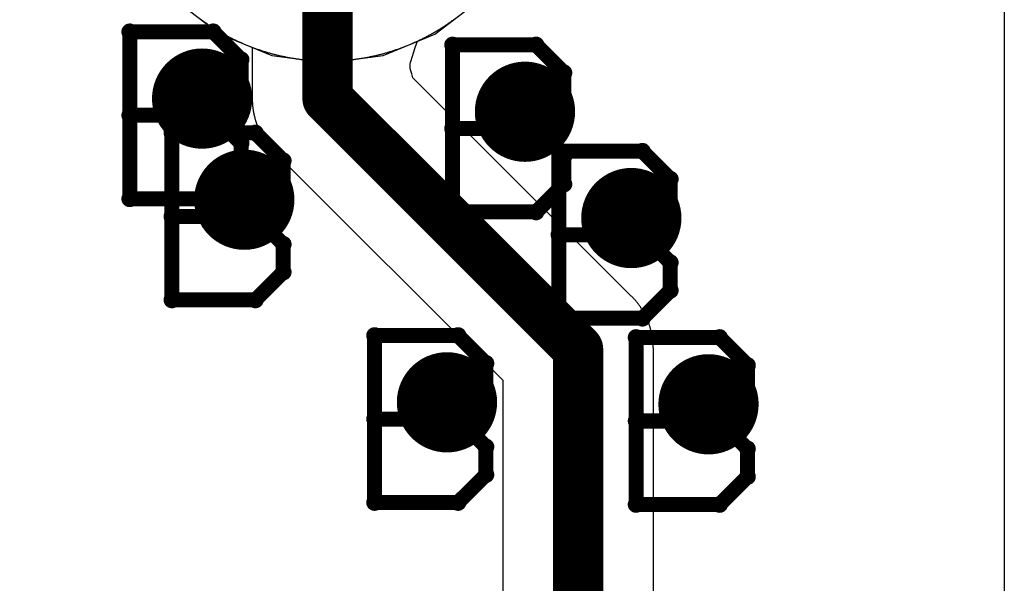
# Model space of a CAD drawing. Extents: x -1.5 to 9, y -3 to 5.
# Tile 152 of 256: x 0.789 to 0.985, y 2.753 to 2.866. Entities that reach past the tile are written whole.
import ezdxf

# ---------------------------------------------------------------- set-up
doc = ezdxf.new("R2010")
doc.units = 0
doc.layers.get('0').update_dxf_attribs({"linetype": 'CONTINUOUS'})
for name, color, linetype in [('qfn16-30-34-a_copper_signal_1', 1, 'CONTINUOUS'), ('qfn16-30-34-a_copper_signal_2', 1, 'CONTINUOUS'), ('qfn16-30-34-a_copper_signal_bot', 5, 'CONTINUOUS'), ('qfn16-30-34-a_copper_signal_top', 1, 'CONTINUOUS'), ('qfn16-30-34-a_drawing_1', 1, 'CONTINUOUS'), ('qfn16-30-34-a_drillmap_1', 1, 'CONTINUOUS'), ('qfn16-30-34-a_pth_drill', 1, 'CONTINUOUS')]:
    doc.layers.add(name, color=color, linetype=linetype)

# ---------------------------------------------------------------- blocks, each defined once
blk = doc.blocks.new('D20')
at = {"const_width": 0.005}
blk.add_lwpolyline([(-0.0025, 0, 1), (0.0025, 0, 1)], format="xyb", close=True, dxfattribs=at)
blk = doc.blocks.new('D29')
at = {"const_width": 0.01}
blk.add_lwpolyline([(-0.005, 0, 1), (0.005, 0, 1)], format="xyb", close=True, dxfattribs=at)
blk = doc.blocks.new('D64')
at = {"const_width": 0.005}
blk.add_lwpolyline([(-0.0025, 0, 1), (0.0025, 0, 1)], format="xyb", close=True, dxfattribs=at)
blk = doc.blocks.new('D69')
at = {"const_width": 0.001667}
blk.add_lwpolyline([(-0.000833, 0, 1), (0.000833, 0, 1)], format="xyb", close=True, dxfattribs=at)
blk = doc.blocks.new('D44')
at = {"const_width": 0.0025}
blk.add_lwpolyline([(-0.00125, 0, 1), (0.00125, 0, 1)], format="xyb", close=True, dxfattribs=at)

msp = doc.modelspace()

# ---------------------------------------------------------------- linework, layer by layer
at = {"layer": 'qfn16-30-34-a_copper_signal_1', "color": 1}
msp.add_lwpolyline([(0.824812, 2.865768), (0.82496, 2.86566), (0.825108, 2.865552), (0.825257, 2.865445), (0.825406, 2.865339), (0.825556, 2.865233), (0.825707, 2.865128), (0.825857, 2.865023), (0.826008, 2.864919), (0.82616, 2.864816), (0.826312, 2.864713), (0.826465, 2.864612), (0.826617, 2.86451), (0.826771, 2.86441), (0.826925, 2.86431), (0.827079, 2.864211), (0.827234, 2.864112), (0.827389, 2.864014), (0.827544, 2.863917), (0.8277, 2.86382), (0.827856, 2.863724), (0.828013, 2.863629), (0.82817, 2.863535), (0.828328, 2.863441), (0.828486, 2.863348), (0.828644, 2.863255), (0.828803, 2.863163), (0.828962, 2.863072), (0.829122, 2.862982), (0.829282, 2.862892), (0.829442, 2.862803), (0.829603, 2.862715), (0.829764, 2.862627), (0.829925, 2.86254), (0.830087, 2.862454), (0.830249, 2.862368), (0.830412, 2.862283), (0.830575, 2.862199), (0.830738, 2.862115), (0.830902, 2.862033), (0.831066, 2.861951), (0.83123, 2.861869), (0.831395, 2.861789), (0.83156, 2.861709), (0.831725, 2.86163), (0.831891, 2.861551), (0.832057, 2.861473), (0.832224, 2.861396), (0.83239, 2.86132), (0.832557, 2.861244), (0.832725, 2.861169), (0.832893, 2.861095), (0.833061, 2.861022), (0.833229, 2.860949), (0.833398, 2.860877), (0.833567, 2.860806), (0.833736, 2.860735), (0.833905, 2.860665), (0.834075, 2.860596), (0.834246, 2.860528), (0.834416, 2.86046), (0.834587, 2.860393), (0.834758, 2.860327), (0.834929, 2.860262), (0.835101, 2.860197), (0.835273, 2.860133), (0.835445, 2.86007), (0.835617, 2.860008), (0.83579, 2.859946), (0.835963, 2.859885), (0.836136, 2.859825), (0.83631, 2.859765), (0.836484, 2.859706), (0.836658, 2.859649), (0.836832, 2.859591), (0.837006, 2.859535), (0.837181, 2.859479), (0.837356, 2.859424), (0.837531, 2.85937), (0.837707, 2.859317), (0.837882, 2.859264), (0.838058, 2.859212), (0.838235, 2.859161), (0.838411, 2.85911), (0.838587, 2.859061), (0.838764, 2.859012), (0.838941, 2.858964), (0.839118, 2.858917), (0.839296, 2.85887), (0.839473, 2.858824), (0.839651, 2.858779), (0.839829, 2.858735), (0.840007, 2.858691), (0.840186, 2.858649), (0.840364, 2.858607), (0.840543, 2.858566), (0.840722, 2.858525), (0.840901, 2.858485), (0.84108, 2.858447), (0.841259, 2.858408), (0.841439, 2.858371), (0.841619, 2.858334), (0.841799, 2.858299), (0.841979, 2.858264), (0.842159, 2.858229), (0.842339, 2.858196), (0.84252, 2.858163), (0.8427, 2.858131), (0.842881, 2.8581), (0.843062, 2.85807), (0.843243, 2.858041), (0.843424, 2.858012), (0.843605, 2.857984), (0.843787, 2.857956), (0.843968, 2.85793), (0.84415, 2.857905), (0.844331, 2.85788), (0.844513, 2.857856), (0.844695, 2.857832), (0.844877, 2.85781), (0.845059, 2.857788), (0.845241, 2.857767), (0.845424, 2.857747), (0.845606, 2.857728), (0.845789, 2.857709), (0.845971, 2.857691), (0.846154, 2.857674), (0.846337, 2.857658), (0.846519, 2.857643), (0.846702, 2.857628), (0.846885, 2.857614), (0.847068, 2.857601), (0.847251, 2.857589), (0.847434, 2.857577), (0.847617, 2.857567), (0.8478, 2.857557), (0.847983, 2.857548), (0.848167, 2.857539), (0.84835, 2.857532), (0.848533, 2.857525), (0.848716, 2.857519), (0.8489, 2.857514), (0.849083, 2.85751), (0.849266, 2.857506), (0.84945, 2.857503), (0.849633, 2.857501), (0.849817, 2.8575), (0.85, 2.8575), (0.850183, 2.8575), (0.850367, 2.857501), (0.85055, 2.857503), (0.850734, 2.857506), (0.850917, 2.85751), (0.8511, 2.857514), (0.851284, 2.857519), (0.851467, 2.857525), (0.85165, 2.857532), (0.851833, 2.857539), (0.852017, 2.857548), (0.8522, 2.857557), (0.852383, 2.857567), (0.852566, 2.857577), (0.852749, 2.857589), (0.852932, 2.857601), (0.853115, 2.857614), (0.853298, 2.857628), (0.853481, 2.857643), (0.853663, 2.857658), (0.853846, 2.857674), (0.854029, 2.857691), (0.854211, 2.857709), (0.854394, 2.857728), (0.854576, 2.857747), (0.854759, 2.857767), (0.854941, 2.857788), (0.855123, 2.85781), (0.855305, 2.857832), (0.855487, 2.857856), (0.855669, 2.85788), (0.85585, 2.857905), (0.856032, 2.85793), (0.856213, 2.857956), (0.856395, 2.857984), (0.856576, 2.858012), (0.856757, 2.858041), (0.856938, 2.85807), (0.857119, 2.8581), (0.8573, 2.858131), (0.85748, 2.858163), (0.857661, 2.858196), (0.857841, 2.858229), (0.858021, 2.858264), (0.858201, 2.858299), (0.858381, 2.858334), (0.858561, 2.858371), (0.858741, 2.858408), (0.85892, 2.858447), (0.859099, 2.858485), (0.859278, 2.858525), (0.859457, 2.858566), (0.859636, 2.858607), (0.859814, 2.858649), (0.859993, 2.858691), (0.860171, 2.858735), (0.860349, 2.858779), (0.860527, 2.858824), (0.860704, 2.85887), (0.860882, 2.858917), (0.861059, 2.858964), (0.861236, 2.859012), (0.861413, 2.859061), (0.861589, 2.85911), (0.861765, 2.859161), (0.861942, 2.859212), (0.862118, 2.859264), (0.862293, 2.859317), (0.862469, 2.85937), (0.862644, 2.859424), (0.862819, 2.859479), (0.862994, 2.859535), (0.863168, 2.859591), (0.863342, 2.859649), (0.863516, 2.859706), (0.86369, 2.859765), (0.863864, 2.859825), (0.864037, 2.859885), (0.86421, 2.859946), (0.864383, 2.860008), (0.864555, 2.86007), (0.864727, 2.860133), (0.864899, 2.860197), (0.865071, 2.860262), (0.865242, 2.860327), (0.865413, 2.860393), (0.865584, 2.86046), (0.865754, 2.860528), (0.865925, 2.860596), (0.866095, 2.860665), (0.866264, 2.860735), (0.866433, 2.860806), (0.866602, 2.860877), (0.866771, 2.860949), (0.866939, 2.861022), (0.867107, 2.861095), (0.867275, 2.861169), (0.867443, 2.861244), (0.86761, 2.86132), (0.867776, 2.861396), (0.867943, 2.861473), (0.868109, 2.861551), (0.868275, 2.86163), (0.86844, 2.861709), (0.868605, 2.861789), (0.86877, 2.861869), (0.868934, 2.861951), (0.869098, 2.862033), (0.869262, 2.862115), (0.869425, 2.862199), (0.869588, 2.862283), (0.869751, 2.862368), (0.869913, 2.862454), (0.870075, 2.86254), (0.870236, 2.862627), (0.870397, 2.862715), (0.870558, 2.862803), (0.870718, 2.862892), (0.870878, 2.862982), (0.871038, 2.863072), (0.871197, 2.863163), (0.871356, 2.863255), (0.871514, 2.863348), (0.871672, 2.863441), (0.87183, 2.863535), (0.871987, 2.863629), (0.872144, 2.863724), (0.8723, 2.86382), (0.872456, 2.863917), (0.872611, 2.864014), (0.872766, 2.864112), (0.872921, 2.864211), (0.873075, 2.86431), (0.873229, 2.86441), (0.873383, 2.86451), (0.873535, 2.864612), (0.873688, 2.864713), (0.87384, 2.864816), (0.873992, 2.864919), (0.874143, 2.865023), (0.874293, 2.865128), (0.874444, 2.865233), (0.874594, 2.865339), (0.874743, 2.865445), (0.874892, 2.865552), (0.87504, 2.86566), (0.875188, 2.865768)], dxfattribs=at)
at = {"layer": 'qfn16-30-34-a_copper_signal_2', "color": 1}
for points in [[(0.625, 2.96), (0.943787, 2.96), (0.985, 2.918787), (0.985, 2.13211)], [(0.824812, 2.865768), (0.82496, 2.86566), (0.825108, 2.865552), (0.825257, 2.865445), (0.825406, 2.865339), (0.825556, 2.865233), (0.825707, 2.865128), (0.825857, 2.865023), (0.826008, 2.864919), (0.82616, 2.864816), (0.826312, 2.864713), (0.826465, 2.864612), (0.826617, 2.86451), (0.826771, 2.86441), (0.826925, 2.86431), (0.827079, 2.864211), (0.827234, 2.864112), (0.827389, 2.864014), (0.827544, 2.863917), (0.8277, 2.86382), (0.827856, 2.863724), (0.828013, 2.863629), (0.82817, 2.863535), (0.828328, 2.863441), (0.828486, 2.863348), (0.828644, 2.863255), (0.828803, 2.863163), (0.828962, 2.863072), (0.829122, 2.862982), (0.829282, 2.862892), (0.829442, 2.862803), (0.829603, 2.862715), (0.829764, 2.862627), (0.829925, 2.86254), (0.830087, 2.862454), (0.830249, 2.862368), (0.830412, 2.862283), (0.830575, 2.862199), (0.830738, 2.862115), (0.830902, 2.862033), (0.831066, 2.861951), (0.83123, 2.861869), (0.831395, 2.861789), (0.83156, 2.861709), (0.831725, 2.86163), (0.831891, 2.861551), (0.832057, 2.861473), (0.832224, 2.861396), (0.83239, 2.86132), (0.832557, 2.861244), (0.832725, 2.861169), (0.832893, 2.861095), (0.833061, 2.861022), (0.833229, 2.860949), (0.833398, 2.860877), (0.833567, 2.860806), (0.833736, 2.860735), (0.833905, 2.860665), (0.834075, 2.860596), (0.834246, 2.860528), (0.834416, 2.86046), (0.834587, 2.860393), (0.834758, 2.860327), (0.834929, 2.860262), (0.835101, 2.860197), (0.835273, 2.860133), (0.835445, 2.86007), (0.835617, 2.860008), (0.83579, 2.859946), (0.835963, 2.859885), (0.836136, 2.859825), (0.83631, 2.859765), (0.836484, 2.859706), (0.836658, 2.859649), (0.836832, 2.859591), (0.837006, 2.859535), (0.837181, 2.859479), (0.837356, 2.859424), (0.837531, 2.85937), (0.837707, 2.859317), (0.837882, 2.859264), (0.838058, 2.859212), (0.838235, 2.859161), (0.838411, 2.85911), (0.838587, 2.859061), (0.838764, 2.859012), (0.838941, 2.858964), (0.839118, 2.858917), (0.839296, 2.85887), (0.839473, 2.858824), (0.839651, 2.858779), (0.839829, 2.858735), (0.840007, 2.858691), (0.840186, 2.858649), (0.840364, 2.858607), (0.840543, 2.858566), (0.840722, 2.858525), (0.840901, 2.858485), (0.84108, 2.858447), (0.841259, 2.858408), (0.841439, 2.858371), (0.841619, 2.858334), (0.841799, 2.858299), (0.841979, 2.858264), (0.842159, 2.858229), (0.842339, 2.858196), (0.84252, 2.858163), (0.8427, 2.858131), (0.842881, 2.8581), (0.843062, 2.85807), (0.843243, 2.858041), (0.843424, 2.858012), (0.843605, 2.857984), (0.843787, 2.857956), (0.843968, 2.85793), (0.84415, 2.857905), (0.844331, 2.85788), (0.844513, 2.857856), (0.844695, 2.857832), (0.844877, 2.85781), (0.845059, 2.857788), (0.845241, 2.857767), (0.845424, 2.857747), (0.845606, 2.857728), (0.845789, 2.857709), (0.845971, 2.857691), (0.846154, 2.857674), (0.846337, 2.857658), (0.846519, 2.857643), (0.846702, 2.857628), (0.846885, 2.857614), (0.847068, 2.857601), (0.847251, 2.857589), (0.847434, 2.857577), (0.847617, 2.857567), (0.8478, 2.857557), (0.847983, 2.857548), (0.848167, 2.857539), (0.84835, 2.857532), (0.848533, 2.857525), (0.848716, 2.857519), (0.8489, 2.857514), (0.849083, 2.85751), (0.849266, 2.857506), (0.84945, 2.857503), (0.849633, 2.857501), (0.849817, 2.8575), (0.85, 2.8575), (0.850183, 2.8575), (0.850367, 2.857501), (0.85055, 2.857503), (0.850734, 2.857506), (0.850917, 2.85751), (0.8511, 2.857514), (0.851284, 2.857519), (0.851467, 2.857525), (0.85165, 2.857532), (0.851833, 2.857539), (0.852017, 2.857548), (0.8522, 2.857557), (0.852383, 2.857567), (0.852566, 2.857577), (0.852749, 2.857589), (0.852932, 2.857601), (0.853115, 2.857614), (0.853298, 2.857628), (0.853481, 2.857643), (0.853663, 2.857658), (0.853846, 2.857674), (0.854029, 2.857691), (0.854211, 2.857709), (0.854394, 2.857728), (0.854576, 2.857747), (0.854759, 2.857767), (0.854941, 2.857788), (0.855123, 2.85781), (0.855305, 2.857832), (0.855487, 2.857856), (0.855669, 2.85788), (0.85585, 2.857905), (0.856032, 2.85793), (0.856213, 2.857956), (0.856395, 2.857984), (0.856576, 2.858012), (0.856757, 2.858041), (0.856938, 2.85807), (0.857119, 2.8581), (0.8573, 2.858131), (0.85748, 2.858163), (0.857661, 2.858196), (0.857841, 2.858229), (0.858021, 2.858264), (0.858201, 2.858299), (0.858381, 2.858334), (0.858561, 2.858371), (0.858741, 2.858408), (0.85892, 2.858447), (0.859099, 2.858485), (0.859278, 2.858525), (0.859457, 2.858566), (0.859636, 2.858607), (0.859814, 2.858649), (0.859993, 2.858691), (0.860171, 2.858735), (0.860349, 2.858779), (0.860527, 2.858824), (0.860704, 2.85887), (0.860882, 2.858917), (0.861059, 2.858964), (0.861236, 2.859012), (0.861413, 2.859061), (0.861589, 2.85911), (0.861765, 2.859161), (0.861942, 2.859212), (0.862118, 2.859264), (0.862293, 2.859317), (0.862469, 2.85937), (0.862644, 2.859424), (0.862819, 2.859479), (0.862994, 2.859535), (0.863168, 2.859591), (0.863342, 2.859649), (0.863516, 2.859706), (0.86369, 2.859765), (0.863864, 2.859825), (0.864037, 2.859885), (0.86421, 2.859946), (0.864383, 2.860008), (0.864555, 2.86007), (0.864727, 2.860133), (0.864899, 2.860197), (0.865071, 2.860262), (0.865242, 2.860327), (0.865413, 2.860393), (0.865584, 2.86046), (0.865754, 2.860528), (0.865925, 2.860596), (0.866095, 2.860665), (0.866264, 2.860735), (0.866433, 2.860806), (0.866602, 2.860877), (0.866771, 2.860949), (0.866939, 2.861022), (0.867107, 2.861095), (0.867275, 2.861169), (0.867443, 2.861244), (0.86761, 2.86132), (0.867776, 2.861396), (0.867943, 2.861473), (0.868109, 2.861551), (0.868275, 2.86163), (0.86844, 2.861709), (0.868605, 2.861789), (0.86877, 2.861869), (0.868934, 2.861951), (0.869098, 2.862033), (0.869262, 2.862115), (0.869425, 2.862199), (0.869588, 2.862283), (0.869751, 2.862368), (0.869913, 2.862454), (0.870075, 2.86254), (0.870236, 2.862627), (0.870397, 2.862715), (0.870558, 2.862803), (0.870718, 2.862892), (0.870878, 2.862982), (0.871038, 2.863072), (0.871197, 2.863163), (0.871356, 2.863255), (0.871514, 2.863348), (0.871672, 2.863441), (0.87183, 2.863535), (0.871987, 2.863629), (0.872144, 2.863724), (0.8723, 2.86382), (0.872456, 2.863917), (0.872611, 2.864014), (0.872766, 2.864112), (0.872921, 2.864211), (0.873075, 2.86431), (0.873229, 2.86441), (0.873383, 2.86451), (0.873535, 2.864612), (0.873688, 2.864713), (0.87384, 2.864816), (0.873992, 2.864919), (0.874143, 2.865023), (0.874293, 2.865128), (0.874444, 2.865233), (0.874594, 2.865339), (0.874743, 2.865445), (0.874892, 2.865552), (0.87504, 2.86566), (0.875188, 2.865768)]]:
    msp.add_lwpolyline(points, dxfattribs=at)
at = {"layer": 'qfn16-30-34-a_copper_signal_bot', "color": 5}
msp.add_lwpolyline([(0.819689, 2.869689), (0.828567, 2.862876), (0.838905, 2.858594), (0.85, 2.857133), (0.861095, 2.858594), (0.871433, 2.862876), (0.880311, 2.869689)], dxfattribs=at)
at = {"layer": 'qfn16-30-34-a_copper_signal_top', "color": 1}
for points in [[(0.985, 2.918787), (0.985, 2.134293)], [(0.824812, 2.865768), (0.82496, 2.86566), (0.825108, 2.865552), (0.825257, 2.865445), (0.825406, 2.865339), (0.825556, 2.865233), (0.825707, 2.865128), (0.825857, 2.865023), (0.826008, 2.864919), (0.82616, 2.864816), (0.826312, 2.864713), (0.826465, 2.864612), (0.826617, 2.86451), (0.826771, 2.86441), (0.826925, 2.86431), (0.827079, 2.864211), (0.827234, 2.864112), (0.827389, 2.864014), (0.827544, 2.863917), (0.8277, 2.86382), (0.827856, 2.863724), (0.828013, 2.863629), (0.82817, 2.863535), (0.828328, 2.863441), (0.828486, 2.863348), (0.828644, 2.863255), (0.828803, 2.863163), (0.828962, 2.863072), (0.829122, 2.862982), (0.829282, 2.862892), (0.829442, 2.862803), (0.829603, 2.862715), (0.829764, 2.862627), (0.829925, 2.86254), (0.830087, 2.862454), (0.830249, 2.862368), (0.830412, 2.862283), (0.830575, 2.862199), (0.830738, 2.862115), (0.830902, 2.862033), (0.831066, 2.861951), (0.83123, 2.861869), (0.831395, 2.861789), (0.83156, 2.861709), (0.831725, 2.86163), (0.831891, 2.861551), (0.832057, 2.861473), (0.832224, 2.861396), (0.83239, 2.86132), (0.832557, 2.861244), (0.832725, 2.861169), (0.832893, 2.861095), (0.833061, 2.861022), (0.833229, 2.860949), (0.833398, 2.860877), (0.833567, 2.860806), (0.833736, 2.860735), (0.833905, 2.860665), (0.834075, 2.860596), (0.834246, 2.860528), (0.834416, 2.86046), (0.834587, 2.860393), (0.834758, 2.860327), (0.834929, 2.860262), (0.835, 2.860235), (0.835, 2.85), (0.835, 2.849891), (0.835001, 2.849782), (0.835004, 2.849673), (0.835006, 2.849564), (0.83501, 2.849455), (0.835014, 2.849346), (0.835019, 2.849237), (0.835025, 2.849128), (0.835032, 2.849025), (0.835039, 2.84891), (0.835048, 2.848802), (0.835057, 2.848693), (0.835067, 2.848584), (0.835078, 2.848476), (0.835089, 2.848367), (0.835101, 2.848259), (0.835114, 2.84815), (0.835128, 2.848042), (0.835143, 2.847934), (0.835158, 2.847826), (0.835174, 2.847718), (0.835192, 2.84761), (0.835209, 2.847503), (0.835228, 2.847395), (0.835247, 2.847288), (0.835267, 2.847181), (0.835288, 2.847074), (0.83531, 2.846967), (0.835332, 2.84686), (0.835356, 2.846753), (0.83538, 2.846647), (0.835404, 2.846541), (0.835418, 2.846482), (0.83543, 2.846435), (0.835456, 2.846329), (0.835483, 2.846223), (0.835511, 2.846118), (0.83554, 2.846012), (0.835569, 2.845907), (0.835599, 2.845803), (0.83563, 2.845698), (0.835662, 2.845594), (0.835694, 2.84549), (0.835727, 2.845385), (0.835761, 2.845282), (0.835796, 2.845178), (0.835831, 2.845075), (0.835868, 2.844972), (0.835904, 2.84487), (0.835942, 2.844767), (0.835981, 2.844665), (0.83602, 2.844563), (0.83606, 2.844462), (0.8361, 2.844361), (0.836142, 2.84426), (0.836184, 2.844159), (0.836227, 2.844059), (0.83627, 2.843959), (0.836314, 2.843859), (0.83636, 2.84376), (0.836405, 2.843661), (0.836452, 2.843562), (0.836499, 2.843464), (0.836547, 2.843366), (0.836595, 2.843268), (0.836645, 2.843171), (0.836695, 2.843074), (0.836745, 2.842977), (0.836797, 2.842881), (0.836849, 2.842785), (0.836902, 2.84269), (0.836955, 2.842595), (0.83701, 2.8425), (0.837064, 2.842406), (0.83712, 2.842312), (0.837176, 2.842218), (0.837211, 2.842161), (0.837233, 2.842125), (0.837291, 2.842033), (0.837349, 2.841941), (0.837408, 2.841849), (0.837468, 2.841757), (0.837528, 2.841666), (0.837589, 2.841576), (0.83765, 2.841486), (0.837713, 2.841396), (0.837775, 2.841307), (0.837839, 2.841219), (0.837903, 2.84113), (0.837968, 2.841043), (0.838034, 2.840955), (0.8381, 2.840869), (0.838166, 2.840782), (0.838234, 2.840697), (0.838302, 2.840611), (0.83837, 2.840526), (0.838439, 2.840442), (0.838509, 2.840358), (0.83858, 2.840275), (0.838651, 2.840192), (0.838722, 2.84011), (0.838794, 2.840028), (0.838867, 2.839947), (0.838941, 2.839866), (0.839015, 2.839786), (0.839089, 2.839706), (0.839164, 2.839627), (0.83924, 2.839549), (0.839317, 2.839471), (0.839393, 2.839393), (0.885, 2.793787), (0.885, 2.134293)], [(0.915, 2.134293), (0.915, 2.799978), (0.915, 2.8), (0.915, 2.800109), (0.914999, 2.800218), (0.914996, 2.800327), (0.914994, 2.800436), (0.91499, 2.800545), (0.914986, 2.800654), (0.914981, 2.800763), (0.914978, 2.800819), (0.914975, 2.800872), (0.914968, 2.800981), (0.914961, 2.80109), (0.914952, 2.801199), (0.914943, 2.801307), (0.914933, 2.801416), (0.914922, 2.801525), (0.914911, 2.801633), (0.914899, 2.801742), (0.914886, 2.80185), (0.914872, 2.801958), (0.914857, 2.802066), (0.914842, 2.802174), (0.914826, 2.802282), (0.914808, 2.80239), (0.914791, 2.802497), (0.914772, 2.802605), (0.914753, 2.802712), (0.914733, 2.802819), (0.914712, 2.802927), (0.91469, 2.803033), (0.914668, 2.80314), (0.914657, 2.803188), (0.914645, 2.803247), (0.91462, 2.803353), (0.914596, 2.803459), (0.91457, 2.803565), (0.914544, 2.803671), (0.914517, 2.803777), (0.914489, 2.803883), (0.91446, 2.803988), (0.914431, 2.804093), (0.914401, 2.804198), (0.91437, 2.804302), (0.914338, 2.804407), (0.914306, 2.804511), (0.914273, 2.804615), (0.914239, 2.804718), (0.914204, 2.804822), (0.914169, 2.804925), (0.914132, 2.805028), (0.914096, 2.80513), (0.914058, 2.805233), (0.914019, 2.805335), (0.91398, 2.805437), (0.91394, 2.805538), (0.9139, 2.80564), (0.913858, 2.80574), (0.913816, 2.805841), (0.913773, 2.805941), (0.91373, 2.806041), (0.913686, 2.806141), (0.91364, 2.80624), (0.913595, 2.806339), (0.913548, 2.806438), (0.913501, 2.806537), (0.913453, 2.806635), (0.913405, 2.806732), (0.913355, 2.806829), (0.913305, 2.806926), (0.913275, 2.806985), (0.913255, 2.807023), (0.913203, 2.807119), (0.913151, 2.807215), (0.913098, 2.80731), (0.913045, 2.807405), (0.91299, 2.8075), (0.912936, 2.807594), (0.91288, 2.807688), (0.912824, 2.807782), (0.912767, 2.807875), (0.912709, 2.807967), (0.912651, 2.80806), (0.912592, 2.808151), (0.912532, 2.808243), (0.912472, 2.808334), (0.912411, 2.808424), (0.91235, 2.808514), (0.912287, 2.808604), (0.912225, 2.808693), (0.912161, 2.808782), (0.912097, 2.80887), (0.912032, 2.808957), (0.911966, 2.809045), (0.9119, 2.809132), (0.911834, 2.809218), (0.911766, 2.809304), (0.911698, 2.809389), (0.91163, 2.809474), (0.911561, 2.809558), (0.911491, 2.809642), (0.91142, 2.809725), (0.911349, 2.809808), (0.911278, 2.80989), (0.911206, 2.809972), (0.911133, 2.810053), (0.911059, 2.810134), (0.910985, 2.810214), (0.910911, 2.810294), (0.910836, 2.810373), (0.91076, 2.810451), (0.910685, 2.810528), (0.910607, 2.810607), (0.867054, 2.85416), (0.866798, 2.854947), (0.866578, 2.855708), (0.866554, 2.855803), (0.866519, 2.85597), (0.866503, 2.856068), (0.866485, 2.856208), (0.866475, 2.856324), (0.866469, 2.856446), (0.866468, 2.856562), (0.866472, 2.856679), (0.86648, 2.856796), (0.866491, 2.856897), (0.86651, 2.857024), (0.866529, 2.857126), (0.866554, 2.85724), (0.86658, 2.85734), (0.866607, 2.857432), (0.867524, 2.860207), (0.867967, 2.861485), (0.868109, 2.861551), (0.868275, 2.86163), (0.86844, 2.861709), (0.868605, 2.861789), (0.86877, 2.861869), (0.868934, 2.861951), (0.869098, 2.862033), (0.869262, 2.862115), (0.869425, 2.862199), (0.869588, 2.862283), (0.869751, 2.862368), (0.869913, 2.862454), (0.870075, 2.86254), (0.870236, 2.862627), (0.870397, 2.862715), (0.870558, 2.862803), (0.870718, 2.862892), (0.870878, 2.862982), (0.871038, 2.863072), (0.871197, 2.863163), (0.871356, 2.863255), (0.871514, 2.863348), (0.871672, 2.863441), (0.87183, 2.863535), (0.871987, 2.863629), (0.872144, 2.863724), (0.8723, 2.86382), (0.872456, 2.863917), (0.872611, 2.864014), (0.872766, 2.864112), (0.872921, 2.864211), (0.873075, 2.86431), (0.873229, 2.86441), (0.873383, 2.86451), (0.873535, 2.864612), (0.873688, 2.864713), (0.87384, 2.864816), (0.873992, 2.864919), (0.874143, 2.865023), (0.874293, 2.865128), (0.874444, 2.865233), (0.874594, 2.865339), (0.874743, 2.865445), (0.874892, 2.865552), (0.87504, 2.86566), (0.875188, 2.865768)]]:
    msp.add_lwpolyline(points, dxfattribs=at)
at = {"layer": 'qfn16-30-34-a_copper_signal_top', "color": 1, "const_width": 0.01}
for points in [[(0.85, 2.85), (0.85, 2.9)], [(0.85, 2.85), (0.9, 2.8)], [(0.9, 1.85), (0.9, 2.8)]]:
    msp.add_lwpolyline(points, dxfattribs=at)
at = {"layer": 'qfn16-30-34-a_drawing_1', "color": 1, "const_width": 0.003}
for points in [[(0.810559, 2.863328), (0.810559, 2.830006)], [(0.827221, 2.863328), (0.810559, 2.863328)], [(0.832774, 2.857774), (0.827221, 2.863328)], [(0.874953, 2.860704), (0.874953, 2.827382)], [(0.891614, 2.860704), (0.874953, 2.860704)], [(0.897168, 2.855151), (0.891614, 2.860704)], [(0.832774, 2.852221), (0.832774, 2.857774)], [(0.897168, 2.849597), (0.897168, 2.855151)], [(0.827221, 2.846667), (0.832774, 2.852221)], [(0.891614, 2.844043), (0.897168, 2.849597)], [(0.827221, 2.846667), (0.810559, 2.846667)], [(0.810559, 2.846667), (0.827221, 2.846667)], [(0.832774, 2.841113), (0.827221, 2.846667)], [(0.81897, 2.843148), (0.81897, 2.809826)], [(0.835631, 2.843148), (0.81897, 2.843148)], [(0.841185, 2.837594), (0.835631, 2.843148)], [(0.891614, 2.844043), (0.874953, 2.844043)], [(0.874953, 2.844043), (0.891614, 2.844043)], [(0.897168, 2.838489), (0.891614, 2.844043)], [(0.832774, 2.835559), (0.832774, 2.841113)], [(0.896166, 2.839491), (0.896166, 2.806169)], [(0.912827, 2.839491), (0.896166, 2.839491)], [(0.897168, 2.832936), (0.897168, 2.838489)], [(0.918381, 2.833937), (0.912827, 2.839491)], [(0.841185, 2.832041), (0.841185, 2.837594)], [(0.827221, 2.830006), (0.832774, 2.835559)], [(0.891614, 2.827382), (0.897168, 2.832936)], [(0.918381, 2.828384), (0.918381, 2.833937)], [(0.835631, 2.826487), (0.841185, 2.832041)], [(0.810559, 2.830006), (0.827221, 2.830006)], [(0.835631, 2.826487), (0.81897, 2.826487)], [(0.81897, 2.826487), (0.835631, 2.826487)], [(0.841185, 2.820933), (0.835631, 2.826487)], [(0.874953, 2.827382), (0.891614, 2.827382)], [(0.912827, 2.82283), (0.918381, 2.828384)], [(0.912827, 2.82283), (0.896166, 2.82283)], [(0.896166, 2.82283), (0.912827, 2.82283)], [(0.918381, 2.817276), (0.912827, 2.82283)], [(0.841185, 2.815379), (0.841185, 2.820933)], [(0.918381, 2.811722), (0.918381, 2.817276)], [(0.835631, 2.809826), (0.841185, 2.815379)], [(0.912827, 2.806169), (0.918381, 2.811722)], [(0.81897, 2.809826), (0.835631, 2.809826)], [(0.896166, 2.806169), (0.912827, 2.806169)], [(0.859396, 2.802722), (0.859396, 2.769399)], [(0.876058, 2.802722), (0.859396, 2.802722)], [(0.881611, 2.797168), (0.876058, 2.802722)], [(0.911559, 2.802328), (0.911559, 2.769006)], [(0.928221, 2.802328), (0.911559, 2.802328)], [(0.933774, 2.796774), (0.928221, 2.802328)], [(0.881611, 2.791614), (0.881611, 2.797168)], [(0.933774, 2.791221), (0.933774, 2.796774)], [(0.876058, 2.78606), (0.881611, 2.791614)], [(0.928221, 2.785667), (0.933774, 2.791221)], [(0.876058, 2.78606), (0.859396, 2.78606)], [(0.859396, 2.78606), (0.876058, 2.78606)], [(0.881611, 2.780507), (0.876058, 2.78606)], [(0.928221, 2.785667), (0.911559, 2.785667)], [(0.911559, 2.785667), (0.928221, 2.785667)], [(0.933774, 2.780113), (0.928221, 2.785667)], [(0.881611, 2.774953), (0.881611, 2.780507)], [(0.933774, 2.774559), (0.933774, 2.780113)], [(0.876058, 2.769399), (0.881611, 2.774953)], [(0.928221, 2.769006), (0.933774, 2.774559)], [(0.859396, 2.769399), (0.876058, 2.769399)], [(0.911559, 2.769006), (0.928221, 2.769006)]]:
    msp.add_lwpolyline(points, dxfattribs=at)
at = {"layer": 'qfn16-30-34-a_drillmap_1', "color": 1, "const_width": 0.005}
for points in [[(0.825, 2.845), (0.825, 2.855)], [(0.889393, 2.842376), (0.889393, 2.852376)], [(0.82, 2.85), (0.83, 2.85)], [(0.884393, 2.847376), (0.894393, 2.847376)], [(0.833411, 2.82482), (0.833411, 2.83482)], [(0.828411, 2.82982), (0.838411, 2.82982)], [(0.910606, 2.821163), (0.910606, 2.831163)], [(0.905606, 2.826163), (0.915606, 2.826163)], [(0.873837, 2.784394), (0.873837, 2.794394)], [(0.926, 2.784), (0.926, 2.794)], [(0.868837, 2.789394), (0.878837, 2.789394)], [(0.921, 2.789), (0.931, 2.789)]]:
    msp.add_lwpolyline(points, dxfattribs=at)

# ---------------------------------------------------------------- block references
at = {"layer": 'qfn16-30-34-a_copper_signal_1'}
for p in [(0.825, 2.85), (0.889393, 2.847376), (0.833411, 2.82982), (0.910606, 2.826163), (0.873837, 2.789394), (0.926, 2.789)]:
    msp.add_blockref('D29', p, dxfattribs=at)
at = {"layer": 'qfn16-30-34-a_copper_signal_2'}
for p in [(0.825, 2.85), (0.889393, 2.847376), (0.833411, 2.82982), (0.910606, 2.826163), (0.873837, 2.789394), (0.926, 2.789)]:
    msp.add_blockref('D29', p, dxfattribs=at)
at = {"layer": 'qfn16-30-34-a_copper_signal_bot'}
for p in [(0.825, 2.85), (0.889393, 2.847376), (0.833411, 2.82982), (0.910606, 2.826163), (0.873837, 2.789394), (0.926, 2.789)]:
    msp.add_blockref('D29', p, dxfattribs=at)
at = {"layer": 'qfn16-30-34-a_copper_signal_top'}
for name, p in [('D29', (0.825, 2.85)), ('D29', (0.889393, 2.847376)), ('D20', (0.85, 2.85)), ('D20', (0.85, 2.85)), ('D29', (0.833411, 2.82982)), ('D29', (0.910606, 2.826163)), ('D20', (0.9, 2.8)), ('D20', (0.9, 2.8)), ('D29', (0.873837, 2.789394)), ('D29', (0.926, 2.789))]:
    msp.add_blockref(name, p, dxfattribs=at)
at = {"layer": 'qfn16-30-34-a_drawing_1'}
for p in [(0.810559, 2.863328), (0.810559, 2.863328), (0.827221, 2.863328), (0.874953, 2.860704), (0.874953, 2.860704), (0.891614, 2.860704), (0.832774, 2.857774), (0.897168, 2.855151), (0.832774, 2.852221), (0.897168, 2.849597), (0.810559, 2.846667), (0.827221, 2.846667), (0.827221, 2.846667), (0.874953, 2.844043), (0.891614, 2.844043), (0.891614, 2.844043), (0.81897, 2.843148), (0.81897, 2.843148), (0.835631, 2.843148), (0.832774, 2.841113), (0.896166, 2.839491), (0.896166, 2.839491), (0.897168, 2.838489), (0.912827, 2.839491), (0.841185, 2.837594), (0.832774, 2.835559), (0.897168, 2.832936), (0.918381, 2.833937), (0.841185, 2.832041), (0.810559, 2.830006), (0.827221, 2.830006), (0.918381, 2.828384), (0.81897, 2.826487), (0.835631, 2.826487), (0.835631, 2.826487), (0.874953, 2.827382), (0.891614, 2.827382), (0.896166, 2.82283), (0.912827, 2.82283), (0.912827, 2.82283), (0.841185, 2.820933), (0.918381, 2.817276), (0.841185, 2.815379), (0.918381, 2.811722), (0.81897, 2.809826), (0.835631, 2.809826), (0.896166, 2.806169), (0.912827, 2.806169), (0.859396, 2.802722), (0.859396, 2.802722), (0.876058, 2.802722), (0.911559, 2.802328), (0.911559, 2.802328), (0.928221, 2.802328), (0.881611, 2.797168), (0.933774, 2.796774), (0.881611, 2.791614), (0.933774, 2.791221), (0.859396, 2.78606), (0.876058, 2.78606), (0.876058, 2.78606), (0.911559, 2.785667), (0.928221, 2.785667), (0.928221, 2.785667), (0.881611, 2.780507), (0.933774, 2.780113), (0.881611, 2.774953), (0.933774, 2.774559), (0.859396, 2.769399), (0.876058, 2.769399), (0.911559, 2.769006), (0.928221, 2.769006)]:
    msp.add_blockref('D69', p, dxfattribs=at)
at = {"layer": 'qfn16-30-34-a_drillmap_1'}
for p in [(0.825, 2.855), (0.889393, 2.852376), (0.82, 2.85), (0.83, 2.85), (0.884393, 2.847376), (0.894393, 2.847376), (0.825, 2.845), (0.889393, 2.842376), (0.833411, 2.83482), (0.828411, 2.82982), (0.838411, 2.82982), (0.910606, 2.831163), (0.905606, 2.826163), (0.915606, 2.826163), (0.833411, 2.82482), (0.910606, 2.821163), (0.873837, 2.794394), (0.926, 2.794), (0.868837, 2.789394), (0.878837, 2.789394), (0.921, 2.789), (0.931, 2.789), (0.873837, 2.784394), (0.926, 2.784)]:
    msp.add_blockref('D44', p, dxfattribs=at)
at = {"layer": 'qfn16-30-34-a_pth_drill'}
for p in [(0.825, 2.85), (0.889393, 2.847376), (0.833411, 2.82982), (0.910606, 2.826163), (0.873837, 2.789394), (0.926, 2.789)]:
    msp.add_blockref('D64', p, dxfattribs=at)

doc.saveas('drawing.dxf')
